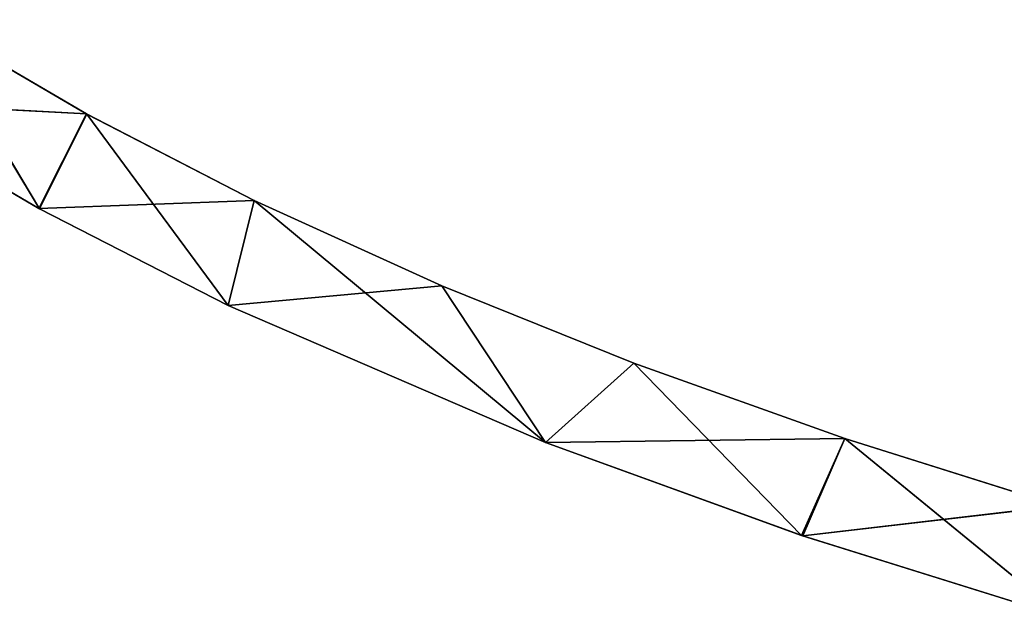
# Model space of a CAD drawing. Extents: x 616 to 1402, y -13 to 84.
# Tile 43 of 123: x 940 to 958, y 6 to 18. Entities that reach past the tile are written whole.
import ezdxf

# ---------------------------------------------------------------- set-up
doc = ezdxf.new("R2010")
doc.units = 0
doc.header["$LTSCALE"] = 25.4
doc.layers.get('0').update_dxf_attribs({"color": 13, "linetype": 'CONTINUOUS'})

# ---------------------------------------------------------------- blocks, each defined once
blk = doc.blocks.new('ELLIPSES-LED-8140-8182-811')
at = {"color": 250}
for p, q in [((31.432, 119.046, 28.669), (28.383, 120.035, 30.454)), ((28.383, 120.035, 30.454), (30.535, 118.054, 26.88)), ((28.383, 120.035, 30.454), (30.535, 118.054, 26.88)), ((31.432, 119.046, 28.669), (28.383, 120.035, 30.454)), ((30.535, 118.054, 26.88), (27.088, 119.177, 28.906)), ((30.535, 118.054, 26.88), (27.088, 119.177, 28.906)), ((31.432, 119.046, 28.669), (28.383, 22.531, 30.454)), ((31.432, 119.046, 28.669), (28.383, 22.531, 30.454)), ((31.432, 119.046, 28.669), (30.535, 118.054, 26.88)), ((31.432, 119.046, 28.669), (30.535, 118.054, 26.88)), ((31.432, 119.046, 28.669), (31.424, 21.544, 28.674)), ((31.432, 119.046, 28.669), (31.424, 21.544, 28.674)), ((34.589, 118.144, 27.041), (31.432, 119.046, 28.669)), ((31.432, 119.046, 28.669), (34.1, 117.044, 25.056)), ((31.432, 119.046, 28.669), (34.1, 117.044, 25.056)), ((34.589, 118.144, 27.041), (31.432, 119.046, 28.669)), ((27.088, 21.673, 28.906), (30.535, 118.054, 26.88)), ((27.088, 21.673, 28.906), (30.535, 118.054, 26.88)), ((30.525, 20.553, 26.885), (30.535, 118.054, 26.88)), ((30.525, 20.553, 26.885), (30.535, 118.054, 26.88)), ((34.1, 117.044, 25.056), (30.535, 118.054, 26.88)), ((34.1, 117.044, 25.056), (30.535, 118.054, 26.88)), ((34.589, 118.144, 27.041), (31.424, 21.544, 28.674)), ((34.589, 118.144, 27.041), (31.424, 21.544, 28.674)), ((34.589, 118.144, 27.041), (34.1, 117.044, 25.056)), ((34.589, 118.144, 27.041), (34.1, 117.044, 25.056)), ((38.133, 117.249, 25.426), (34.589, 118.144, 27.041)), ((34.589, 118.144, 27.041), (34.589, 20.64, 27.041)), ((34.589, 118.144, 27.041), (34.589, 20.64, 27.041)), ((34.589, 118.144, 27.041), (40.089, 115.608, 22.465)), ((38.133, 117.249, 25.426), (34.589, 118.144, 27.041)), ((34.589, 118.144, 27.041), (40.089, 115.608, 22.465)), ((38.133, 117.249, 25.426), (34.589, 20.64, 27.041)), ((38.133, 117.249, 25.426), (34.589, 20.64, 27.041)), ((38.133, 117.249, 25.426), (38.129, 19.746, 25.428)), ((38.133, 117.249, 25.426), (38.129, 19.746, 25.428)), ((41.757, 116.439, 23.964), (38.133, 117.249, 25.426)), ((38.133, 117.249, 25.426), (40.089, 115.608, 22.465)), ((38.133, 117.249, 25.426), (40.089, 115.608, 22.465)), ((41.757, 116.439, 23.964), (38.133, 117.249, 25.426)), ((30.525, 20.553, 26.885), (34.1, 117.044, 25.056)), ((30.525, 20.553, 26.885), (34.1, 117.044, 25.056)), ((40.089, 115.608, 22.465), (34.1, 117.044, 25.056)), ((34.1, 19.54, 25.056), (34.1, 117.044, 25.056)), ((40.089, 115.608, 22.465), (34.1, 117.044, 25.056)), ((34.1, 19.54, 25.056), (34.1, 117.044, 25.056)), ((41.757, 116.439, 23.964), (38.129, 19.746, 25.428)), ((41.757, 116.439, 23.964), (38.129, 19.746, 25.428)), ((41.757, 116.439, 23.964), (40.089, 115.608, 22.465)), ((41.757, 116.439, 23.964), (40.089, 115.608, 22.465)), ((45.737, 115.652, 22.544), (41.757, 116.439, 23.964)), ((41.757, 116.439, 23.964), (41.757, 18.935, 23.964)), ((41.757, 116.439, 23.964), (41.757, 18.935, 23.964)), ((41.757, 116.439, 23.964), (44.92, 114.636, 20.71)), ((41.757, 116.439, 23.964), (44.92, 114.636, 20.71)), ((45.737, 115.652, 22.544), (41.757, 116.439, 23.964)), ((45.737, 115.652, 22.544), (41.757, 18.935, 23.964)), ((45.737, 115.652, 22.544), (41.757, 18.935, 23.964)), ((45.737, 115.652, 22.544), (44.92, 114.636, 20.71)), ((45.737, 115.652, 22.544), (44.92, 114.636, 20.71)), ((49.781, 114.946, 21.269), (45.737, 115.652, 22.544)), ((45.737, 115.652, 22.544), (45.738, 18.148, 22.543)), ((45.737, 115.652, 22.544), (45.738, 18.148, 22.543)), ((45.737, 115.652, 22.544), (49.859, 113.78, 19.164)), ((45.737, 115.652, 22.544), (49.859, 113.78, 19.164)), ((49.781, 114.946, 21.269), (45.737, 115.652, 22.544)), ((34.1, 19.54, 25.056), (40.089, 115.608, 22.465)), ((34.1, 19.54, 25.056), (40.089, 115.608, 22.465)), ((44.92, 114.636, 20.71), (40.089, 115.608, 22.465)), ((40.089, 18.104, 22.465), (40.089, 115.608, 22.465)), ((44.92, 114.636, 20.71), (40.089, 115.608, 22.465)), ((40.089, 18.104, 22.465), (40.089, 115.608, 22.465)), ((49.781, 114.946, 21.269), (45.738, 18.148, 22.543)), ((49.781, 114.946, 21.269), (45.738, 18.148, 22.543)), ((40.089, 18.104, 22.465), (44.92, 114.636, 20.71)), ((40.089, 18.104, 22.465), (44.92, 114.636, 20.71)), ((49.859, 113.78, 19.164), (44.92, 114.636, 20.71)), ((44.946, 17.127, 20.702), (44.92, 114.636, 20.71)), ((49.859, 113.78, 19.164), (44.92, 114.636, 20.71)), ((44.946, 17.127, 20.702), (44.92, 114.636, 20.71)), ((44.946, 17.127, 20.702), (49.859, 113.78, 19.164)), ((44.946, 17.127, 20.702), (49.859, 113.78, 19.164)), ((28.383, 22.531, 30.454), (31.424, 21.544, 28.674)), ((28.383, 22.531, 30.454), (31.424, 21.544, 28.674)), ((27.088, 21.673, 28.906), (31.424, 21.544, 28.674)), ((27.088, 21.673, 28.906), (31.424, 21.544, 28.674)), ((27.088, 21.673, 28.906), (30.525, 20.553, 26.885)), ((27.088, 21.673, 28.906), (30.525, 20.553, 26.885)), ((30.525, 20.553, 26.885), (31.424, 21.544, 28.674)), ((30.525, 20.553, 26.885), (31.424, 21.544, 28.674)), ((31.424, 21.544, 28.674), (34.589, 20.64, 27.041)), ((31.424, 21.544, 28.674), (34.589, 20.64, 27.041)), ((30.525, 20.553, 26.885), (34.589, 20.64, 27.041)), ((30.525, 20.553, 26.885), (34.589, 20.64, 27.041)), ((34.1, 19.54, 25.056), (34.589, 20.64, 27.041)), ((34.1, 19.54, 25.056), (34.589, 20.64, 27.041)), ((34.589, 20.64, 27.041), (38.129, 19.746, 25.428)), ((34.589, 20.64, 27.041), (38.129, 19.746, 25.428)), ((30.525, 20.553, 26.885), (34.1, 19.54, 25.056)), ((30.525, 20.553, 26.885), (34.1, 19.54, 25.056)), ((34.1, 19.54, 25.056), (38.129, 19.746, 25.428)), ((34.1, 19.54, 25.056), (38.129, 19.746, 25.428)), ((38.129, 19.746, 25.428), (41.757, 18.935, 23.964)), ((40.089, 18.104, 22.465), (38.129, 19.746, 25.428)), ((40.089, 18.104, 22.465), (38.129, 19.746, 25.428)), ((38.129, 19.746, 25.428), (41.757, 18.935, 23.964)), ((34.1, 19.54, 25.056), (40.089, 18.104, 22.465)), ((34.1, 19.54, 25.056), (40.089, 18.104, 22.465)), ((40.089, 18.104, 22.465), (41.757, 18.935, 23.964)), ((40.089, 18.104, 22.465), (41.757, 18.935, 23.964)), ((41.757, 18.935, 23.964), (45.738, 18.148, 22.543)), ((41.757, 18.935, 23.964), (45.738, 18.148, 22.543)), ((40.089, 18.104, 22.465), (45.738, 18.148, 22.543)), ((40.089, 18.104, 22.465), (45.738, 18.148, 22.543)), ((40.089, 18.104, 22.465), (44.946, 17.127, 20.702)), ((40.089, 18.104, 22.465), (44.946, 17.127, 20.702)), ((44.946, 17.127, 20.702), (45.738, 18.148, 22.543)), ((44.946, 17.127, 20.702), (45.738, 18.148, 22.543)), ((45.738, 18.148, 22.543), (49.781, 17.442, 21.269)), ((45.738, 18.148, 22.543), (49.781, 17.442, 21.269)), ((44.946, 17.127, 20.702), (49.781, 17.442, 21.269)), ((44.946, 17.127, 20.702), (49.781, 17.442, 21.269)), ((44.946, 17.127, 20.702), (49.859, 16.276, 19.164)), ((44.946, 17.127, 20.702), (49.859, 16.276, 19.164))]:
    blk.add_line(p, q, dxfattribs=at)
mesh = blk.add_polyface(dxfattribs=at)
corners = [(28.383, 120.035, 30.454), (30.535, 118.054, 26.88), (27.088, 119.177, 28.906)]
mesh.append_faces([[corners[k] for k in face] for face in [(0, 1, 2)]], dxfattribs={"color": 250})
mesh = blk.add_polyface(dxfattribs=at)
corners = [(31.432, 119.046, 28.669), (28.383, 120.035, 30.454), (28.383, 22.531, 30.454)]
mesh.append_faces([[corners[k] for k in face] for face in [(0, 1, 2)]], dxfattribs={"color": 250})
mesh = blk.add_polyface(dxfattribs=at)
corners = [(28.383, 120.035, 30.454), (31.432, 119.046, 28.669), (30.535, 118.054, 26.88)]
mesh.append_faces([[corners[k] for k in face] for face in [(0, 1, 2)]], dxfattribs={"color": 250})
mesh = blk.add_polyface(dxfattribs=at)
corners = [(30.535, 118.054, 26.88), (27.088, 21.673, 28.906), (27.088, 119.177, 28.906)]
mesh.append_faces([[corners[k] for k in face] for face in [(0, 1, 2)]], dxfattribs={"color": 250})
mesh = blk.add_polyface(dxfattribs=at)
corners = [(31.432, 119.046, 28.669), (28.383, 22.531, 30.454), (31.424, 21.544, 28.674)]
mesh.append_faces([[corners[k] for k in face] for face in [(0, 1, 2)]], dxfattribs={"color": 250})
mesh = blk.add_polyface(dxfattribs=at)
corners = [(31.432, 119.046, 28.669), (34.1, 117.044, 25.056), (30.535, 118.054, 26.88)]
mesh.append_faces([[corners[k] for k in face] for face in [(0, 1, 2)]], dxfattribs={"color": 250})
mesh = blk.add_polyface(dxfattribs=at)
corners = [(34.589, 118.144, 27.041), (31.432, 119.046, 28.669), (31.424, 21.544, 28.674)]
mesh.append_faces([[corners[k] for k in face] for face in [(0, 1, 2)]], dxfattribs={"color": 250})
mesh = blk.add_polyface(dxfattribs=at)
corners = [(31.432, 119.046, 28.669), (34.589, 118.144, 27.041), (34.1, 117.044, 25.056)]
mesh.append_faces([[corners[k] for k in face] for face in [(0, 1, 2)]], dxfattribs={"color": 250})
mesh = blk.add_polyface(dxfattribs=at)
corners = [(30.535, 118.054, 26.88), (30.525, 20.553, 26.885), (27.088, 21.673, 28.906)]
mesh.append_faces([[corners[k] for k in face] for face in [(0, 1, 2)]], dxfattribs={"color": 250})
mesh = blk.add_polyface(dxfattribs=at)
corners = [(34.1, 117.044, 25.056), (30.525, 20.553, 26.885), (30.535, 118.054, 26.88)]
mesh.append_faces([[corners[k] for k in face] for face in [(0, 1, 2)]], dxfattribs={"color": 250})
mesh = blk.add_polyface(dxfattribs=at)
corners = [(34.589, 118.144, 27.041), (31.424, 21.544, 28.674), (34.589, 20.64, 27.041)]
mesh.append_faces([[corners[k] for k in face] for face in [(0, 1, 2)]], dxfattribs={"color": 250})
mesh = blk.add_polyface(dxfattribs=at)
corners = [(34.589, 118.144, 27.041), (40.089, 115.608, 22.465), (34.1, 117.044, 25.056)]
mesh.append_faces([[corners[k] for k in face] for face in [(0, 1, 2)]], dxfattribs={"color": 250})
mesh = blk.add_polyface(dxfattribs=at)
corners = [(38.133, 117.249, 25.426), (34.589, 118.144, 27.041), (34.589, 20.64, 27.041)]
mesh.append_faces([[corners[k] for k in face] for face in [(0, 1, 2)]], dxfattribs={"color": 250})
mesh = blk.add_polyface(dxfattribs=at)
corners = [(34.589, 118.144, 27.041), (38.133, 117.249, 25.426), (40.089, 115.608, 22.465)]
mesh.append_faces([[corners[k] for k in face] for face in [(0, 1, 2)]], dxfattribs={"color": 250})
mesh = blk.add_polyface(dxfattribs=at)
corners = [(38.133, 117.249, 25.426), (34.589, 20.64, 27.041), (38.129, 19.746, 25.428)]
mesh.append_faces([[corners[k] for k in face] for face in [(0, 1, 2)]], dxfattribs={"color": 250})
mesh = blk.add_polyface(dxfattribs=at)
corners = [(41.757, 116.439, 23.964), (38.133, 117.249, 25.426), (38.129, 19.746, 25.428)]
mesh.append_faces([[corners[k] for k in face] for face in [(0, 1, 2)]], dxfattribs={"color": 250})
mesh = blk.add_polyface(dxfattribs=at)
corners = [(38.133, 117.249, 25.426), (41.757, 116.439, 23.964), (40.089, 115.608, 22.465)]
mesh.append_faces([[corners[k] for k in face] for face in [(0, 1, 2)]], dxfattribs={"color": 250})
mesh = blk.add_polyface(dxfattribs=at)
corners = [(34.1, 19.54, 25.056), (30.525, 20.553, 26.885), (34.1, 117.044, 25.056)]
mesh.append_faces([[corners[k] for k in face] for face in [(0, 1, 2)]], dxfattribs={"color": 250})
mesh = blk.add_polyface(dxfattribs=at)
corners = [(40.089, 115.608, 22.465), (34.1, 19.54, 25.056), (34.1, 117.044, 25.056)]
mesh.append_faces([[corners[k] for k in face] for face in [(0, 1, 2)]], dxfattribs={"color": 250})
mesh = blk.add_polyface(dxfattribs=at)
corners = [(41.757, 116.439, 23.964), (38.129, 19.746, 25.428), (41.757, 18.935, 23.964)]
mesh.append_faces([[corners[k] for k in face] for face in [(0, 1, 2)]], dxfattribs={"color": 250})
mesh = blk.add_polyface(dxfattribs=at)
corners = [(41.757, 116.439, 23.964), (44.92, 114.636, 20.71), (40.089, 115.608, 22.465)]
mesh.append_faces([[corners[k] for k in face] for face in [(0, 1, 2)]], dxfattribs={"color": 250})
mesh = blk.add_polyface(dxfattribs=at)
corners = [(45.737, 115.652, 22.544), (41.757, 116.439, 23.964), (41.757, 18.935, 23.964)]
mesh.append_faces([[corners[k] for k in face] for face in [(0, 1, 2)]], dxfattribs={"color": 250})
mesh = blk.add_polyface(dxfattribs=at)
corners = [(41.757, 116.439, 23.964), (45.737, 115.652, 22.544), (44.92, 114.636, 20.71)]
mesh.append_faces([[corners[k] for k in face] for face in [(0, 1, 2)]], dxfattribs={"color": 250})
mesh = blk.add_polyface(dxfattribs=at)
corners = [(45.738, 18.148, 22.543), (45.737, 115.652, 22.544), (41.757, 18.935, 23.964)]
mesh.append_faces([[corners[k] for k in face] for face in [(0, 1, 2)]], dxfattribs={"color": 250})
mesh = blk.add_polyface(dxfattribs=at)
corners = [(45.737, 115.652, 22.544), (49.859, 113.78, 19.164), (44.92, 114.636, 20.71)]
mesh.append_faces([[corners[k] for k in face] for face in [(0, 1, 2)]], dxfattribs={"color": 250})
mesh = blk.add_polyface(dxfattribs=at)
corners = [(49.781, 114.946, 21.269), (45.737, 115.652, 22.544), (45.738, 18.148, 22.543)]
mesh.append_faces([[corners[k] for k in face] for face in [(0, 1, 2)]], dxfattribs={"color": 250})
mesh = blk.add_polyface(dxfattribs=at)
corners = [(45.737, 115.652, 22.544), (49.781, 114.946, 21.269), (49.859, 113.78, 19.164)]
mesh.append_faces([[corners[k] for k in face] for face in [(0, 1, 2)]], dxfattribs={"color": 250})
mesh = blk.add_polyface(dxfattribs=at)
corners = [(40.089, 18.104, 22.465), (34.1, 19.54, 25.056), (40.089, 115.608, 22.465)]
mesh.append_faces([[corners[k] for k in face] for face in [(0, 1, 2)]], dxfattribs={"color": 250})
mesh = blk.add_polyface(dxfattribs=at)
corners = [(44.92, 114.636, 20.71), (40.089, 18.104, 22.465), (40.089, 115.608, 22.465)]
mesh.append_faces([[corners[k] for k in face] for face in [(0, 1, 2)]], dxfattribs={"color": 250})
mesh = blk.add_polyface(dxfattribs=at)
corners = [(49.781, 114.946, 21.269), (45.738, 18.148, 22.543), (49.781, 17.442, 21.269)]
mesh.append_faces([[corners[k] for k in face] for face in [(0, 1, 2)]], dxfattribs={"color": 250})
mesh = blk.add_polyface(dxfattribs=at)
corners = [(44.946, 17.127, 20.702), (40.089, 18.104, 22.465), (44.92, 114.636, 20.71)]
mesh.append_faces([[corners[k] for k in face] for face in [(0, 1, 2)]], dxfattribs={"color": 250})
mesh = blk.add_polyface(dxfattribs=at)
corners = [(49.859, 113.78, 19.164), (44.946, 17.127, 20.702), (44.92, 114.636, 20.71)]
mesh.append_faces([[corners[k] for k in face] for face in [(0, 1, 2)]], dxfattribs={"color": 250})
mesh = blk.add_polyface(dxfattribs=at)
corners = [(49.859, 16.276, 19.164), (44.946, 17.127, 20.702), (49.859, 113.78, 19.164)]
mesh.append_faces([[corners[k] for k in face] for face in [(0, 1, 2)]], dxfattribs={"color": 250})
mesh = blk.add_polyface(dxfattribs=at)
corners = [(28.383, 22.531, 30.454), (27.088, 21.673, 28.906), (31.424, 21.544, 28.674)]
mesh.append_faces([[corners[k] for k in face] for face in [(0, 1, 2)]], dxfattribs={"color": 250})
mesh = blk.add_polyface(dxfattribs=at)
corners = [(27.088, 21.673, 28.906), (30.525, 20.553, 26.885), (31.424, 21.544, 28.674)]
mesh.append_faces([[corners[k] for k in face] for face in [(0, 1, 2)]], dxfattribs={"color": 250})
mesh = blk.add_polyface(dxfattribs=at)
corners = [(31.424, 21.544, 28.674), (30.525, 20.553, 26.885), (34.589, 20.64, 27.041)]
mesh.append_faces([[corners[k] for k in face] for face in [(0, 1, 2)]], dxfattribs={"color": 250})
mesh = blk.add_polyface(dxfattribs=at)
corners = [(34.589, 20.64, 27.041), (30.525, 20.553, 26.885), (34.1, 19.54, 25.056)]
mesh.append_faces([[corners[k] for k in face] for face in [(0, 1, 2)]], dxfattribs={"color": 250})
mesh = blk.add_polyface(dxfattribs=at)
corners = [(34.589, 20.64, 27.041), (34.1, 19.54, 25.056), (38.129, 19.746, 25.428)]
mesh.append_faces([[corners[k] for k in face] for face in [(0, 1, 2)]], dxfattribs={"color": 250})
mesh = blk.add_polyface(dxfattribs=at)
corners = [(38.129, 19.746, 25.428), (34.1, 19.54, 25.056), (40.089, 18.104, 22.465)]
mesh.append_faces([[corners[k] for k in face] for face in [(0, 1, 2)]], dxfattribs={"color": 250})
mesh = blk.add_polyface(dxfattribs=at)
corners = [(38.129, 19.746, 25.428), (40.089, 18.104, 22.465), (41.757, 18.935, 23.964)]
mesh.append_faces([[corners[k] for k in face] for face in [(0, 1, 2)]], dxfattribs={"color": 250})
mesh = blk.add_polyface(dxfattribs=at)
corners = [(41.757, 18.935, 23.964), (40.089, 18.104, 22.465), (45.738, 18.148, 22.543)]
mesh.append_faces([[corners[k] for k in face] for face in [(0, 1, 2)]], dxfattribs={"color": 250})
mesh = blk.add_polyface(dxfattribs=at)
corners = [(45.738, 18.148, 22.543), (40.089, 18.104, 22.465), (44.946, 17.127, 20.702)]
mesh.append_faces([[corners[k] for k in face] for face in [(0, 1, 2)]], dxfattribs={"color": 250})
mesh = blk.add_polyface(dxfattribs=at)
corners = [(45.738, 18.148, 22.543), (44.946, 17.127, 20.702), (49.781, 17.442, 21.269)]
mesh.append_faces([[corners[k] for k in face] for face in [(0, 1, 2)]], dxfattribs={"color": 250})
mesh = blk.add_polyface(dxfattribs=at)
corners = [(49.781, 17.442, 21.269), (44.946, 17.127, 20.702), (49.859, 16.276, 19.164)]
mesh.append_faces([[corners[k] for k in face] for face in [(0, 1, 2)]], dxfattribs={"color": 250})

msp = doc.modelspace()

# ---------------------------------------------------------------- block references
at = {"color": 0, "extrusion": (0, 1, -5.27356e-16), "rotation": 180}
msp.add_blockref('ELLIPSES-LED-8140-8182-811', (-909.655, 1371.71, -12.686), dxfattribs=at)

doc.saveas('drawing.dxf')
